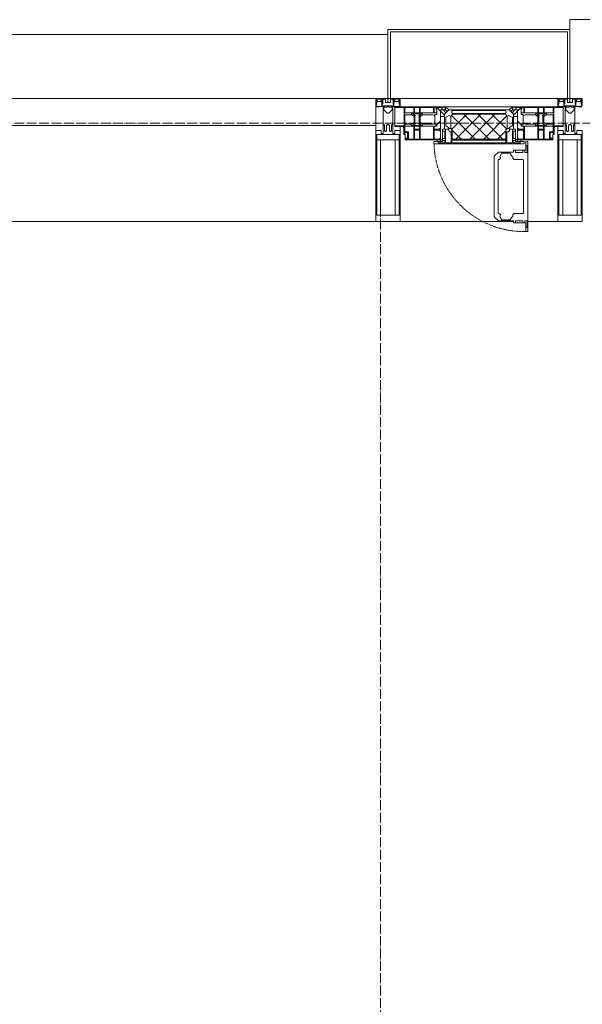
# Model space of a CAD drawing. Header units: millimetres. Extents: x -816133 to 919604, y 87941 to 147341.
# Tile 85 of 201: x -44386 to -43242, y 136484 to 138484. Entities that reach past the tile are written whole.
import ezdxf

# ---------------------------------------------------------------- set-up
doc = ezdxf.new("R2010")
doc.units = ezdxf.units.MM
for name, pattern in [('-D1-02х01', [3, 2, -1]), ('ADSK_Линия сетки', [25, 20, -2.5, 0, -2.5]), ('Линия сетки', [25, 20, -2.5, 0, -2.5])]:
    doc.linetypes.add(name, pattern=pattern)
for name, color, linetype, lineweight in [('A-214-M_CURT_WALL', 7, 'Continuous', 18), ('A-215-M_CURT_PANEL', 7, 'Continuous', 18), ('A-280-M_COLUMN', 7, 'Continuous', 18), ('A-314-M_WINDOW', 7, 'Continuous', 18), ('Z-030-M_GRID', 7, 'Continuous', 9), ('Z-060-M_DETAIL', 7, 'Continuous', 18), ('СС-011-ПОЖ-СИГНАЛИЗАЦИЯ', 1, 'Continuous', 30)]:
    doc.layers.add(name, color=color, linetype=linetype, lineweight=lineweight)

# ---------------------------------------------------------------- blocks, each defined once
blk = doc.blocks.new('10эт')
at = {"layer": 'A-215-M_CURT_PANEL', "lineweight": 5}
h = blk.add_hatch(dxfattribs=at)
h.set_pattern_fill('FP_37', color=9, style=0, pattern_type=2)
h.set_pattern_definition([(45, (221501.717, 104051.05), (-14.1421356, 14.1421356), []), (135, (221501.717, 104051.05), (-14.1421356, -14.1421356), [])])
h.paths.add_polyline_path([(316905.4, 137118.4), (316906.3, 137119.3), (316906.3, 137137.6), (316909, 137140.3), (316909, 137164.7), (316906.7, 137167), (316906.3, 137169.3), (316797.2, 137169.3), (316796.8, 137167), (316794.5, 137164.7), (316794.5, 137140.3), (316797.1, 137137.6), (316798.1, 137118.4)])
at = {"layer": 'A-214-M_CURT_WALL', "color": 9, "lineweight": 5, "extrusion": (0, 0, -1)}
for p, q in [((316666.7, 137201.1), (316641.7, 137201.1)), ((316641.7, 137201.1), (316641.7, 136951.1)), ((316691.7, 137201.1), (316671.7, 137201.1)), ((316691.7, 137184.1), (316691.7, 137201.1)), ((317031.7, 137201.1), (317011.7, 137201.1)), ((317011.7, 137201.1), (317011.7, 137184.1)), ((317061.7, 137201.1), (317036.7, 137201.1)), ((316691.7, 136951.1), (316691.7, 137144.1)), ((317011.7, 137144.1), (317011.7, 136951.1)), ((316641.7, 136951.1), (316691.7, 136951.1)), ((317011.7, 136951.1), (317061.7, 136951.1))]:
    blk.add_line(p, q, dxfattribs=at)
at = {"layer": 'A-214-M_CURT_WALL', "color": 9, "lineweight": 5}
for p, q in [((316641.7, 136951.1), (315329.2, 136951.1)), ((316921.8, 136951.1), (316691.7, 136951.1)), ((317011.7, 136951.1), (316951.3, 136951.1))]:
    blk.add_line(p, q, dxfattribs=at)
at = {"layer": 'A-215-M_CURT_PANEL', "color": 9, "lineweight": 5}
for p, q in [((316641.7, 137201.1), (315329.2, 137201.1)), ((316641.7, 137146.1), (316641.7, 137201.1)), ((315329.2, 137146.1), (316641.7, 137146.1))]:
    blk.add_line(p, q, dxfattribs=at)
at = {"layer": 'A-280-M_COLUMN', "color": 9, "lineweight": 5}
for p, q in [((318399.2, 137361.1), (317036.7, 137361.1)), ((317036.7, 137341.1), (317036.7, 137361.1)), ((317036.7, 137341.1), (316666.7, 137341.1)), ((316666.7, 137341.1), (316666.7, 137201.1)), ((316671.7, 137201.1), (316671.7, 137336.1)), ((316671.7, 137336.1), (317031.7, 137336.1)), ((317031.7, 137336.1), (317031.7, 137201.1)), ((317036.7, 137201.1), (317036.7, 137341.1)), ((316666.7, 137331.1), (315304.2, 137331.1)), ((316666.7, 137201.1), (316671.7, 137201.1)), ((316691.7, 137201.1), (317011.7, 137201.1)), ((317031.7, 137201.1), (317036.7, 137201.1))]:
    blk.add_line(p, q, dxfattribs=at)
at = {"layer": 'A-314-M_WINDOW', "color": 9, "lineweight": 5}
for p, q in [((316783.8, 137184.1), (316680.7, 137184.1)), ((316680.7, 137184.1), (316680.7, 137144.1)), ((316680.7, 137182.6), (316698.2, 137182.6)), ((316698.2, 137182.6), (316699.7, 137181.1)), ((316699.7, 137181.1), (316699.7, 137127.6)), ((316701.2, 137184.1), (316701.2, 137171.7)), ((316719.3, 137182.5), (316701.2, 137182.5)), ((316719.3, 137171.7), (316719.3, 137182.5)), ((316720.7, 137182.9), (316720.7, 137171.6)), ((316730.9, 137182.9), (316720.7, 137182.9)), ((316730.9, 137182.9), (316730.9, 137171.6)), ((316732.4, 137182.5), (316759.2, 137182.5)), ((316732.4, 137171.7), (316732.4, 137182.5)), ((316759.2, 137182.5), (316759.2, 137171.7)), ((316760.9, 137182.5), (316760.9, 137171.6)), ((316764.4, 137182.5), (316760.9, 137182.5)), ((316764.4, 137180.7), (316764.4, 137182.5)), ((316764.4, 137180.7), (316764.4, 137179.2)), ((316766.9, 137180.7), (316764.4, 137180.7)), ((316764.4, 137179.2), (316765.8, 137179.2)), ((316765.8, 137182.9), (316765.8, 137180.7)), ((316775.9, 137182.9), (316765.8, 137182.9)), ((316765.8, 137179.2), (316765.8, 137171.6)), ((316768.3, 137180.7), (316766.9, 137180.7)), ((316781.8, 137167.2), (316768.3, 137180.7)), ((316773.7, 137117.1), (316773.7, 137177.6)), ((316773.7, 137177.6), (316783.8, 137177.6)), ((316775.9, 137179.5), (316775.9, 137182.9)), ((316775.9, 137179.5), (316775.9, 137177.6)), ((316776.8, 137179.5), (316775.9, 137179.5)), ((316775.9, 137177.6), (316778.7, 137177.6)), ((316776.8, 137183.1), (316776.8, 137179.5)), ((316782.8, 137183.1), (316776.8, 137183.1)), ((316784.5, 137171.8), (316778.7, 137177.6)), ((316790.3, 137177.6), (316781.8, 137169)), ((316782.8, 137179.6), (316782.8, 137183.1)), ((316783.8, 137179.6), (316782.8, 137179.6)), ((316919.6, 137184.1), (316783.8, 137184.1)), ((316790.3, 137177.6), (316783.8, 137184.1)), ((316783.8, 137184.1), (316783.8, 137177.6)), ((316783.8, 137184.1), (316919.6, 137184.1)), ((316783.8, 137179.6), (316783.8, 137177.6)), ((316783.8, 137177.6), (316787.1, 137174.3)), ((316783.8, 137177.6), (316787.1, 137174.3)), ((316787.1, 137174.3), (316790.3, 137177.6)), ((316913.1, 137177.6), (316790.3, 137177.6)), ((316919.6, 137184.1), (316913.1, 137177.6)), ((316921.7, 137169), (316913.1, 137177.6)), ((316913.1, 137177.6), (316916.4, 137174.3)), ((316919.6, 137177.6), (316916.4, 137174.3)), ((316916.4, 137174.3), (316919.6, 137177.6)), ((316918.9, 137171.8), (316924.7, 137177.6)), ((316919.6, 137177.6), (316919.6, 137184.1)), ((317022.7, 137184.1), (316919.6, 137184.1)), ((316919.6, 137179.6), (316919.6, 137177.6)), ((316919.6, 137179.6), (316920.6, 137179.6)), ((316919.6, 137177.6), (316929.7, 137177.6)), ((316920.6, 137183.1), (316926.6, 137183.1)), ((316920.6, 137179.6), (316920.6, 137183.1)), ((316921.7, 137167.2), (316935.1, 137180.7)), ((316927.6, 137177.6), (316924.7, 137177.6)), ((316926.6, 137183.1), (316926.6, 137179.5)), ((316926.6, 137179.5), (316927.6, 137179.5)), ((316927.6, 137182.9), (316937.6, 137182.9)), ((316927.6, 137179.5), (316927.6, 137182.9)), ((316927.6, 137179.5), (316927.6, 137177.6)), ((316929.7, 137177.6), (316929.7, 137117.1)), ((316935.1, 137180.7), (316936.5, 137180.7)), ((316936.5, 137180.7), (316939.1, 137180.7)), ((316937.6, 137182.9), (316937.6, 137180.7)), ((316937.6, 137179.2), (316937.6, 137171.6)), ((316939.1, 137179.2), (316937.6, 137179.2)), ((316939.1, 137182.5), (316942.6, 137182.5)), ((316939.1, 137180.7), (316939.1, 137182.5)), ((316939.1, 137180.7), (316939.1, 137179.2)), ((316942.6, 137182.5), (316942.6, 137171.6)), ((316944.2, 137182.5), (316944.2, 137171.7)), ((316971.1, 137182.5), (316944.2, 137182.5)), ((316971.1, 137171.7), (316971.1, 137182.5)), ((316972.5, 137182.9), (316972.5, 137171.6)), ((316972.5, 137182.9), (316982.7, 137182.9)), ((316982.7, 137182.9), (316982.7, 137171.6)), ((316984.2, 137182.5), (317002.2, 137182.5)), ((316984.2, 137171.7), (316984.2, 137182.5)), ((317002.2, 137184.1), (317002.2, 137171.7)), ((317005.2, 137182.6), (317003.7, 137181.1)), ((317003.7, 137181.1), (317003.7, 137127.6)), ((317022.7, 137182.6), (317005.2, 137182.6)), ((317022.7, 137144.1), (317022.7, 137184.1)), ((316701.2, 137171.7), (316719.3, 137171.7)), ((316701.2, 137167.4), (316701.2, 137133.1)), ((316715.4, 137167.4), (316701.2, 137167.4)), ((316714.5, 137170.1), (316715.9, 137166.1)), ((316719.2, 137170.1), (316714.5, 137170.1)), ((316719.6, 137164.3), (316715.9, 137166.1)), ((316719.2, 137169.1), (316718.4, 137167.3)), ((316718.4, 137167.3), (316721.6, 137165.7)), ((316719.2, 137169.1), (316719.2, 137170.1)), ((316719.6, 137152.1), (316719.6, 137164.3)), ((316720.7, 137171.6), (316730.9, 137171.6)), ((316720.7, 137170.1), (316720.7, 137168)), ((316730.9, 137170.1), (316720.7, 137170.1)), ((316722.3, 137166.4), (316720.7, 137168)), ((316721.6, 137165.7), (316722.3, 137166.4)), ((316721.6, 137165.7), (316721.6, 137150.6)), ((316729.3, 137166.4), (316730.9, 137168)), ((316730, 137165.7), (316729.3, 137166.4)), ((316733.3, 137167.3), (316730, 137165.7)), ((316730, 137165.7), (316730, 137150.6)), ((316730.9, 137170.1), (316730.9, 137168)), ((316732, 137164.3), (316735.8, 137166.1)), ((316732, 137152.1), (316732, 137164.3)), ((316759.2, 137171.7), (316732.4, 137171.7)), ((316732.4, 137170.1), (316737.1, 137170.1)), ((316732.4, 137169.1), (316732.4, 137170.1)), ((316732.4, 137169.1), (316733.3, 137167.3)), ((316737.1, 137170.1), (316735.8, 137166.1)), ((316757.6, 137167.6), (316736.3, 137167.6)), ((316761.8, 137166), (316757.6, 137167.6)), ((316760.9, 137171.6), (316765.8, 137171.6)), ((316761.8, 137168.6), (316761.8, 137166)), ((316765.8, 137168.6), (316761.8, 137168.6)), ((316761.8, 137166), (316761.8, 137150.2)), ((316765.8, 137171.6), (316765.8, 137168.6)), ((316765.8, 137147.5), (316773.7, 137155.5)), ((316773.7, 137164.2), (316781.8, 137164.2)), ((316773.7, 137155.5), (316773.7, 137164.2)), ((316781.8, 137169), (316781.8, 137138.6)), ((316781.8, 137164.2), (316781.8, 137167.2)), ((316787.1, 137174.3), (316784.5, 137171.8)), ((316916.4, 137174.3), (316918.9, 137171.8)), ((316921.7, 137138.6), (316921.7, 137169)), ((316921.7, 137164.2), (316921.7, 137167.2)), ((316929.7, 137164.2), (316921.7, 137164.2)), ((316929.7, 137155.5), (316929.7, 137164.2)), ((316937.6, 137147.5), (316929.7, 137155.5)), ((316937.6, 137171.6), (316937.6, 137168.6)), ((316942.6, 137171.6), (316937.6, 137171.6)), ((316937.6, 137168.6), (316941.6, 137168.6)), ((316941.6, 137168.6), (316941.6, 137166)), ((316941.6, 137166), (316945.8, 137167.6)), ((316941.6, 137166), (316941.6, 137150.2)), ((316944.2, 137171.7), (316971.1, 137171.7)), ((316945.8, 137167.6), (316967.1, 137167.6)), ((316966.3, 137170.1), (316967.7, 137166.1)), ((316971, 137170.1), (316966.3, 137170.1)), ((316971.4, 137164.3), (316967.7, 137166.1)), ((316971, 137169.1), (316970.1, 137167.3)), ((316970.1, 137167.3), (316973.4, 137165.7)), ((316971, 137169.1), (316971, 137170.1)), ((316971.4, 137152.1), (316971.4, 137164.3)), ((316982.7, 137171.6), (316972.5, 137171.6)), ((316972.5, 137170.1), (316972.5, 137168)), ((316972.5, 137170.1), (316982.7, 137170.1)), ((316974.1, 137166.4), (316972.5, 137168)), ((316973.4, 137165.7), (316974.1, 137166.4)), ((316973.4, 137165.7), (316973.4, 137150.6)), ((316981.1, 137166.4), (316982.7, 137168)), ((316981.8, 137165.7), (316981.1, 137166.4)), ((316985.1, 137167.3), (316981.8, 137165.7)), ((316981.8, 137165.7), (316981.8, 137150.6)), ((316982.7, 137170.1), (316982.7, 137168)), ((316983.8, 137164.3), (316987.6, 137166.1)), ((316983.8, 137152.1), (316983.8, 137164.3)), ((317002.2, 137171.7), (316984.2, 137171.7)), ((316984.2, 137170.1), (316988.9, 137170.1)), ((316984.2, 137169.1), (316984.2, 137170.1)), ((316984.2, 137169.1), (316985.1, 137167.3)), ((316988.9, 137170.1), (316987.6, 137166.1)), ((316988, 137167.4), (317002.2, 137167.4)), ((317002.2, 137167.4), (317002.2, 137133.1)), ((316680.7, 137145.6), (316699.7, 137145.6)), ((316680.7, 137144.1), (316695.7, 137144.1)), ((316698.7, 137141.1), (316698.7, 137127.6)), ((316715.3, 137148.7), (316701.2, 137148.7)), ((316701.2, 137144.5), (316719.3, 137144.5)), ((316714.5, 137146.3), (316715.9, 137150.3)), ((316719.2, 137146.3), (316714.5, 137146.3)), ((316719.6, 137152.1), (316715.9, 137150.3)), ((316718.4, 137149), (316721.6, 137150.6)), ((316719.2, 137147.2), (316718.4, 137149)), ((316719.2, 137147.2), (316719.2, 137146.3)), ((316719.3, 137144.5), (316719.3, 137118.6)), ((316722.3, 137149.9), (316720.7, 137148.3)), ((316720.7, 137146), (316720.7, 137148.3)), ((316730.9, 137146), (316720.7, 137146)), ((316720.7, 137144.6), (316720.7, 137138.4)), ((316720.7, 137144.6), (316730.9, 137144.6)), ((316730.9, 137138.4), (316720.7, 137138.4)), ((316720.7, 137136.5), (316730.9, 137136.5)), ((316720.7, 137118.6), (316720.7, 137136.5)), ((316721.6, 137150.6), (316722.3, 137149.9)), ((316730, 137150.6), (316729.3, 137149.9)), ((316729.3, 137149.9), (316730.9, 137148.3)), ((316733.3, 137149), (316730, 137150.6)), ((316730.9, 137146), (316730.9, 137148.3)), ((316730.9, 137144.6), (316730.9, 137138.4)), ((316730.9, 137118.6), (316730.9, 137136.5)), ((316732, 137152.1), (316735.8, 137150.3)), ((316732.4, 137147.2), (316733.3, 137149)), ((316732.4, 137147.2), (316732.4, 137146.3)), ((316732.4, 137146.3), (316737.1, 137146.3)), ((316732.4, 137144.5), (316732.4, 137118.6)), ((316759.2, 137144.5), (316732.4, 137144.5)), ((316737.1, 137146.3), (316735.8, 137150.3)), ((316757.6, 137148.6), (316736.4, 137148.6)), ((316761.8, 137150.2), (316757.6, 137148.6)), ((316759.2, 137144.5), (316759.2, 137118.6)), ((316760.9, 137144.5), (316765.8, 137144.5)), ((316760.9, 137138.4), (316760.9, 137144.5)), ((316771.3, 137138.4), (316760.9, 137138.4)), ((316760.9, 137136.5), (316760.9, 137118.6)), ((316771.6, 137136.5), (316760.9, 137136.5)), ((316761.8, 137148.8), (316761.8, 137150.2)), ((316761.8, 137148.8), (316763.1, 137147.5)), ((316765.8, 137147.5), (316763.1, 137147.5)), ((316765.8, 137144.5), (316765.8, 137147.5)), ((316771.3, 137140), (316771.3, 137138.4)), ((316773.7, 137140), (316771.3, 137140)), ((316771.6, 137135), (316771.6, 137136.5)), ((316773.7, 137135), (316773.7, 137140)), ((316781.8, 137138.6), (316777.8, 137138.6)), ((316777.8, 137138.6), (316777.8, 137113.6)), ((316925.6, 137138.6), (316921.7, 137138.6)), ((316925.6, 137113.6), (316925.6, 137138.6)), ((316929.7, 137140), (316932.1, 137140)), ((316929.7, 137135), (316929.7, 137140)), ((316931.8, 137136.5), (316942.5, 137136.5)), ((316931.8, 137135), (316931.8, 137136.5)), ((316932.1, 137140), (316932.1, 137138.4)), ((316932.1, 137138.4), (316942.6, 137138.4)), ((316937.6, 137147.5), (316940.3, 137147.5)), ((316937.6, 137144.5), (316937.6, 137147.5)), ((316942.6, 137144.5), (316937.6, 137144.5)), ((316941.6, 137148.8), (316940.3, 137147.5)), ((316941.6, 137150.2), (316945.8, 137148.6)), ((316941.6, 137148.8), (316941.6, 137150.2)), ((316942.5, 137136.5), (316942.5, 137118.6)), ((316942.6, 137138.4), (316942.6, 137144.5)), ((316944.2, 137144.5), (316971.1, 137144.5)), ((316944.2, 137144.5), (316944.2, 137118.6)), ((316945.8, 137148.6), (316967.1, 137148.6)), ((316966.3, 137146.3), (316967.7, 137150.3)), ((316971, 137146.3), (316966.3, 137146.3)), ((316971.4, 137152.1), (316967.7, 137150.3)), ((316970.1, 137149), (316973.4, 137150.6)), ((316971, 137147.2), (316970.1, 137149)), ((316971, 137147.2), (316971, 137146.3)), ((316971.1, 137144.5), (316971.1, 137118.6)), ((316974.1, 137149.9), (316972.5, 137148.3)), ((316972.5, 137146), (316972.5, 137148.3)), ((316972.5, 137146), (316982.7, 137146)), ((316972.5, 137144.6), (316972.5, 137138.4)), ((316982.7, 137144.6), (316972.5, 137144.6)), ((316972.5, 137138.4), (316982.7, 137138.4)), ((316972.5, 137118.6), (316972.5, 137136.5)), ((316982.7, 137136.5), (316972.5, 137136.5)), ((316973.4, 137150.6), (316974.1, 137149.9)), ((316981.8, 137150.6), (316981.1, 137149.9)), ((316981.1, 137149.9), (316982.7, 137148.3)), ((316985.1, 137149), (316981.8, 137150.6)), ((316982.7, 137146), (316982.7, 137148.3)), ((316982.7, 137144.6), (316982.7, 137138.4)), ((316982.7, 137118.6), (316982.7, 137136.5)), ((316983.8, 137152.1), (316987.6, 137150.3)), ((316984.2, 137147.2), (316985.1, 137149)), ((316984.2, 137147.2), (316984.2, 137146.3)), ((316984.2, 137146.3), (316988.9, 137146.3)), ((317002.2, 137144.5), (316984.2, 137144.5)), ((316984.2, 137144.5), (316984.2, 137118.6)), ((316988.9, 137146.3), (316987.6, 137150.3)), ((316988.1, 137148.7), (317002.2, 137148.7)), ((317022.7, 137145.6), (317003.7, 137145.6)), ((317004.7, 137127.6), (317004.7, 137141.1)), ((317007.7, 137144.1), (317022.7, 137144.1)), ((316698.7, 137127.6), (316701.7, 137127.6)), ((316701.2, 137133.1), (316708.2, 137133.1)), ((316701.2, 137131.6), (316701.2, 137127.6)), ((316706.7, 137131.6), (316701.2, 137131.6)), ((316701.7, 137127.6), (316701.7, 137117.1)), ((316701.7, 137117.1), (316773.7, 137117.1)), ((316703.2, 137120.1), (316703.2, 137118.6)), ((316708.2, 137120.1), (316703.2, 137120.1)), ((316703.2, 137118.6), (316719.3, 137118.6)), ((316706.7, 137131.6), (316706.7, 137121.6)), ((316708.2, 137133.1), (316708.2, 137120.1)), ((316720.7, 137118.6), (316730.9, 137118.6)), ((316732.4, 137118.6), (316759.2, 137118.6)), ((316760.9, 137118.6), (316772.2, 137118.6)), ((316773.7, 137117.1), (316766.7, 137117.1)), ((316766.7, 137117.1), (316766.7, 137113.6)), ((316773.7, 137135), (316771.6, 137135)), ((316772.2, 137120.4), (316773.7, 137120.4)), ((316772.2, 137118.6), (316772.2, 137120.4)), ((316773.7, 137113.6), (316773.7, 137117.1)), ((316773.7, 137117.1), (316777.8, 137117.1)), ((316925.6, 137117.1), (316929.7, 137117.1)), ((316929.7, 137135), (316931.8, 137135)), ((316931.3, 137120.4), (316929.7, 137120.4)), ((316929.7, 137113.6), (316929.7, 137117.1)), ((316929.7, 137117.1), (316936.8, 137117.1)), ((316929.7, 137117.1), (317001.7, 137117.1)), ((316931.3, 137118.6), (316931.3, 137120.4)), ((316942.5, 137118.6), (316931.3, 137118.6)), ((316936.8, 137117.1), (316936.8, 137113.6)), ((316971.1, 137118.6), (316944.2, 137118.6)), ((316982.7, 137118.6), (316972.5, 137118.6)), ((317000.2, 137118.6), (316984.2, 137118.6)), ((316995.2, 137133.1), (316995.2, 137120.1)), ((317002.2, 137133.1), (316995.2, 137133.1)), ((316995.2, 137120.1), (317000.2, 137120.1)), ((316996.7, 137131.6), (317002.2, 137131.6)), ((316996.7, 137131.6), (316996.7, 137121.6)), ((317000.2, 137120.1), (317000.2, 137118.6)), ((317001.7, 137117.1), (317001.7, 137127.6)), ((317001.7, 137127.6), (317004.7, 137127.6)), ((317002.2, 137131.6), (317002.2, 137127.6)), ((316777.8, 137113.6), (316760.2, 137113.6)), ((316760.2, 137113.6), (316760.2, 137109.1)), ((316760.2, 137109.1), (316943.2, 137109.1)), ((316766.7, 137113.6), (316773.7, 137113.6)), ((316921.8, 137096), (316921.8, 137092)), ((316946.8, 137096), (316921.8, 137096)), ((316943.2, 137113.6), (316925.6, 137113.6)), ((316925.8, 137091.4), (316925.8, 137096)), ((316936.8, 137113.6), (316929.7, 137113.6)), ((316940.8, 137096), (316940.8, 137091.4)), ((316943.2, 137109.1), (316943.2, 137113.6)), ((316944.8, 137091.4), (316944.8, 137096)), ((316946.8, 137113.6), (316946.8, 137096)), ((316951.3, 137113.6), (316946.8, 137113.6)), ((316949.6, 137105.4), (316946.8, 137105.4)), ((316949.6, 137105.4), (316949.6, 137091.4)), ((316951.3, 136930.6), (316951.3, 137113.6)), ((316891.4, 137092), (316882.8, 137083.5)), ((316882.8, 137083.5), (316882.8, 136960.7)), ((316893.1, 137077.2), (316890.8, 137076.8)), ((316890.8, 137022.1), (316890.8, 137076.8)), ((316921.8, 137092), (316891.4, 137092)), ((316893.1, 137077.2), (316895.2, 137079.4)), ((316896.7, 137087.7), (316894.1, 137082.8)), ((316894.1, 137082.8), (316895.2, 137079.4)), ((316897.6, 137089.8), (316896.7, 137087.7)), ((316915, 137089.8), (316897.6, 137089.8)), ((316915.8, 137088), (316915, 137089.8)), ((316915.8, 137088), (316918.4, 137084)), ((316918.4, 137084), (316920.3, 137082.7)), ((316920.3, 137082.7), (316920.3, 137079.5)), ((316920.3, 137079.5), (316922.9, 137076.9)), ((316922.9, 137076.9), (316941.2, 137076.9)), ((316940.8, 137091.4), (316925.8, 137091.4)), ((316941.2, 137076.9), (316942.3, 137075.8)), ((316942.3, 137075.8), (316942.3, 136968.3)), ((316949.6, 137091.4), (316944.8, 137091.4)), ((316890.8, 137022.1), (316890.8, 136967.3)), ((316891.4, 136952.1), (316882.8, 136960.7)), ((316893.1, 136966.9), (316890.8, 136967.3)), ((316893.1, 136966.9), (316895.2, 136964.7)), ((316894.1, 136961.3), (316895.2, 136964.7)), ((316896.7, 136956.4), (316894.1, 136961.3)), ((316897.6, 136954.3), (316896.7, 136956.4)), ((316915.8, 136956.1), (316915, 136954.3)), ((316915.8, 136956.1), (316918.4, 136960.1)), ((316918.4, 136960.1), (316920.3, 136961.4)), ((316920.3, 136964.6), (316922.9, 136967.2)), ((316920.3, 136961.4), (316920.3, 136964.6)), ((316922.9, 136967.2), (316941.2, 136967.2)), ((316941.2, 136967.2), (316942.3, 136968.3)), ((316921.8, 136952.1), (316891.4, 136952.1)), ((316915, 136954.3), (316897.6, 136954.3)), ((316921.8, 136948.1), (316921.8, 136952.1)), ((316946.8, 136948.1), (316921.8, 136948.1)), ((316925.8, 136952.7), (316925.8, 136948.1)), ((316940.8, 136952.7), (316925.8, 136952.7)), ((316940.8, 136948.1), (316940.8, 136952.7)), ((316944.8, 136952.7), (316944.8, 136948.1)), ((316949.6, 136952.7), (316944.8, 136952.7)), ((316946.8, 136930.6), (316946.8, 136948.1)), ((316949.6, 136938.7), (316946.8, 136938.7)), ((316949.6, 136938.7), (316949.6, 136952.7)), ((316951.3, 136930.6), (316946.8, 136930.6))]:
    blk.add_line(p, q, dxfattribs=at)
for centre, start, end in [((316695.7, 137141.1), 0, 90), ((317007.7, 137141.1), 90, 180)]:
    blk.add_arc(centre, 3, start, end, dxfattribs=at)
at = {"layer": 'A-314-M_WINDOW', "color": 9, "linetype": '-D1-02х01', "lineweight": 5}
blk.add_arc((316943.2, 137113.6), 183, 181.4091, 271.1445, dxfattribs=at)
at = {"layer": 'Z-030-M_GRID', "color": 9, "linetype": 'ADSK_Линия сетки'}
blk.add_line((358421.7, 137151.1), (308438.4, 137151.1), dxfattribs=at)
at = {"layer": 'Z-030-M_GRID', "color": 9, "linetype": 'Линия сетки'}
blk.add_line((316651.7, 116076.8), (316651.7, 137026.1), dxfattribs=at)
at = {"layer": 'Z-060-M_DETAIL', "color": 9, "lineweight": 5, "extrusion": (0, 0, -1)}
for p, q in [((316641.7, 137201.1), (316641.7, 137186.8)), ((316641.7, 137201.1), (316666.7, 137201.1)), ((316643, 137199.8), (316643, 137191.2)), ((316643, 137199.8), (316654.9, 137199.8)), ((316645.4, 137196.6), (316644.2, 137196.6)), ((316644.2, 137193.1), (316644.2, 137196.6)), ((316645.4, 137196.6), (316645.4, 137194.6)), ((316653.5, 137196.6), (316652.5, 137196.6)), ((316652.5, 137194.6), (316652.5, 137196.6)), ((316653.5, 137196.6), (316654.5, 137193.8)), ((316654.9, 137199.8), (316654.9, 137194.2)), ((316661.9, 137199.6), (316656.2, 137199.6)), ((316656.2, 137199.6), (316656.2, 137189.8)), ((316661.9, 137199.6), (316661.9, 137193.1)), ((316691.7, 137201.1), (316666.7, 137201.1)), ((316666.7, 137201.1), (316666.7, 137193.1)), ((316666.7, 137201.1), (316666.7, 137193.1)), ((316671.5, 137199.6), (316677.2, 137199.6)), ((316671.5, 137199.6), (316671.5, 137193.1)), ((316677.2, 137199.6), (316677.2, 137189.8)), ((316690.4, 137199.8), (316678.5, 137199.8)), ((316678.5, 137199.8), (316678.5, 137194.2)), ((316679.9, 137196.6), (316678.9, 137193.8)), ((316679.9, 137196.6), (316680.9, 137196.6)), ((316680.9, 137194.6), (316680.9, 137196.6)), ((316688, 137196.6), (316689.2, 137196.6)), ((316688, 137196.6), (316688, 137194.6)), ((316689.2, 137193.1), (316689.2, 137196.6)), ((316690.4, 137199.8), (316690.4, 137191.2)), ((316691.7, 137201.1), (316691.7, 137186.8)), ((317011.7, 137201.1), (317011.7, 137186.8)), ((317011.7, 137201.1), (317036.7, 137201.1)), ((317013, 137199.8), (317013, 137191.2)), ((317013, 137199.8), (317024.9, 137199.8)), ((317015.4, 137196.6), (317014.2, 137196.6)), ((317014.2, 137193.1), (317014.2, 137196.6)), ((317015.4, 137196.6), (317015.4, 137194.6)), ((317023.5, 137196.6), (317022.5, 137196.6)), ((317022.5, 137194.6), (317022.5, 137196.6)), ((317023.5, 137196.6), (317024.5, 137193.8)), ((317024.9, 137199.8), (317024.9, 137194.2)), ((317031.9, 137199.6), (317026.2, 137199.6)), ((317026.2, 137199.6), (317026.2, 137189.8)), ((317031.9, 137199.6), (317031.9, 137193.1)), ((317061.7, 137201.1), (317036.7, 137201.1)), ((317036.7, 137201.1), (317036.7, 137193.1)), ((317036.7, 137201.1), (317036.7, 137193.1)), ((317041.5, 137199.6), (317047.2, 137199.6)), ((317041.5, 137199.6), (317041.5, 137193.1)), ((317047.2, 137199.6), (317047.2, 137189.8)), ((317060.4, 137199.8), (317048.5, 137199.8)), ((317048.5, 137199.8), (317048.5, 137194.2)), ((317049.9, 137196.6), (317048.9, 137193.8)), ((317049.9, 137196.6), (317050.9, 137196.6)), ((317050.9, 137194.6), (317050.9, 137196.6)), ((317058, 137196.6), (317059.2, 137196.6)), ((317058, 137196.6), (317058, 137194.6)), ((317059.2, 137193.1), (317059.2, 137196.6)), ((317060.4, 137199.8), (317060.4, 137191.2)), ((317061.7, 137201.1), (317061.7, 137186.8)), ((316642.9, 137186.5), (316641.7, 137186.8)), ((316644.2, 137190.5), (316642.9, 137186.5)), ((316642.9, 137184.1), (316642.9, 137186.5)), ((316644.4, 137184.1), (316642.9, 137184.1)), ((316644.2, 137190.5), (316643, 137191.2)), ((316643.5, 137190.9), (316644.2, 137193.1)), ((316644.4, 137185), (316645.4, 137185)), ((316644.4, 137184.1), (316644.4, 137185)), ((316645.4, 137194.6), (316652.5, 137194.6)), ((316647.7, 137183.4), (316645.4, 137185)), ((316648.3, 137184.5), (316647.7, 137183.4)), ((316659.3, 137184.5), (316648.3, 137184.5)), ((316654, 137193.4), (316654.9, 137194.2)), ((316654, 137193.4), (316655.4, 137189.7)), ((316654.5, 137192), (316654.5, 137186.3)), ((316654.5, 137186.3), (316666.7, 137186.3)), ((316656.2, 137189.8), (316655.5, 137189.7)), ((316656.7, 137148.1), (316656.7, 137184.1)), ((316656.7, 137184.1), (316659.2, 137184.1)), ((316659.2, 137182.6), (316658.2, 137182.6)), ((316658.2, 137182.6), (316658.2, 137178.1)), ((316658.2, 137178.1), (316665.2, 137171.1)), ((316659.2, 137184.1), (316659.2, 137182.6)), ((316659.3, 137183.1), (316659.3, 137184.5)), ((316664.1, 137183.1), (316659.3, 137183.1)), ((316666.7, 137193.1), (316661.9, 137193.1)), ((316664.1, 137183.1), (316664.1, 137184.2)), ((316664.1, 137184.2), (316666.7, 137184.2)), ((316666.7, 137193.1), (316671.5, 137193.1)), ((316666.7, 137186.3), (316666.7, 137184.2)), ((316678.9, 137186.3), (316666.7, 137186.3)), ((316666.7, 137186.3), (316666.7, 137184.2)), ((316669.3, 137184.2), (316666.7, 137184.2)), ((316675.2, 137178.1), (316668.2, 137171.1)), ((316669.3, 137183.1), (316669.3, 137184.2)), ((316669.3, 137183.1), (316674.1, 137183.1)), ((316674.1, 137183.1), (316674.1, 137184.5)), ((316674.1, 137184.5), (316685.1, 137184.5)), ((316676.7, 137184.1), (316674.2, 137184.1)), ((316674.2, 137184.1), (316674.2, 137182.6)), ((316674.2, 137182.6), (316675.2, 137182.6)), ((316675.2, 137182.6), (316675.2, 137178.1)), ((316676.7, 137148.1), (316676.7, 137184.1)), ((316677.2, 137189.8), (316678, 137189.7)), ((316679.4, 137193.4), (316678.1, 137189.7)), ((316679.4, 137193.4), (316678.5, 137194.2)), ((316678.9, 137192), (316678.9, 137186.3)), ((316688, 137194.6), (316680.9, 137194.6)), ((316685.1, 137184.5), (316685.7, 137183.4)), ((316685.7, 137183.4), (316688, 137185)), ((316689, 137185), (316688, 137185)), ((316689, 137184.1), (316689, 137185)), ((316689, 137184.1), (316690.6, 137184.1)), ((316689.9, 137190.9), (316689.2, 137193.1)), ((316689.2, 137190.5), (316690.4, 137191.2)), ((316689.2, 137190.5), (316690.6, 137186.5)), ((316690.6, 137186.5), (316691.7, 137186.8)), ((316690.6, 137184.1), (316690.6, 137186.5)), ((317012.9, 137186.5), (317011.7, 137186.8)), ((317014.2, 137190.5), (317012.9, 137186.5)), ((317012.9, 137184.1), (317012.9, 137186.5)), ((317014.4, 137184.1), (317012.9, 137184.1)), ((317014.2, 137190.5), (317013, 137191.2)), ((317013.5, 137190.9), (317014.2, 137193.1)), ((317014.4, 137185), (317015.4, 137185)), ((317014.4, 137184.1), (317014.4, 137185)), ((317015.4, 137194.6), (317022.5, 137194.6)), ((317017.7, 137183.4), (317015.4, 137185)), ((317018.3, 137184.5), (317017.7, 137183.4)), ((317029.3, 137184.5), (317018.3, 137184.5)), ((317024, 137193.4), (317024.9, 137194.2)), ((317024, 137193.4), (317025.4, 137189.7)), ((317024.5, 137192), (317024.5, 137186.3)), ((317024.5, 137186.3), (317036.7, 137186.3)), ((317026.2, 137189.8), (317025.5, 137189.7)), ((317026.7, 137148.1), (317026.7, 137184.1)), ((317026.7, 137184.1), (317029.2, 137184.1)), ((317029.2, 137182.6), (317028.2, 137182.6)), ((317028.2, 137182.6), (317028.2, 137178.1)), ((317028.2, 137178.1), (317035.2, 137171.1)), ((317029.2, 137184.1), (317029.2, 137182.6)), ((317029.3, 137183.1), (317029.3, 137184.5)), ((317034.1, 137183.1), (317029.3, 137183.1)), ((317036.7, 137193.1), (317031.9, 137193.1)), ((317034.1, 137183.1), (317034.1, 137184.2)), ((317034.1, 137184.2), (317036.7, 137184.2)), ((317036.7, 137193.1), (317041.5, 137193.1)), ((317036.7, 137186.3), (317036.7, 137184.2)), ((317048.9, 137186.3), (317036.7, 137186.3)), ((317036.7, 137186.3), (317036.7, 137184.2)), ((317039.3, 137184.2), (317036.7, 137184.2)), ((317045.2, 137178.1), (317038.2, 137171.1)), ((317039.3, 137183.1), (317039.3, 137184.2)), ((317039.3, 137183.1), (317044.1, 137183.1)), ((317044.1, 137183.1), (317044.1, 137184.5)), ((317044.1, 137184.5), (317055.1, 137184.5)), ((317046.7, 137184.1), (317044.2, 137184.1)), ((317044.2, 137184.1), (317044.2, 137182.6)), ((317044.2, 137182.6), (317045.2, 137182.6)), ((317045.2, 137182.6), (317045.2, 137178.1)), ((317046.7, 137148.1), (317046.7, 137184.1)), ((317047.2, 137189.8), (317048, 137189.7)), ((317049.4, 137193.4), (317048.1, 137189.7)), ((317049.4, 137193.4), (317048.5, 137194.2)), ((317048.9, 137192), (317048.9, 137186.3)), ((317058, 137194.6), (317050.9, 137194.6)), ((317055.1, 137184.5), (317055.7, 137183.4)), ((317055.7, 137183.4), (317058, 137185)), ((317059, 137185), (317058, 137185)), ((317059, 137184.1), (317059, 137185)), ((317059, 137184.1), (317060.6, 137184.1)), ((317059.9, 137190.9), (317059.2, 137193.1)), ((317059.2, 137190.5), (317060.4, 137191.2)), ((317059.2, 137190.5), (317060.6, 137186.5)), ((317060.6, 137186.5), (317061.7, 137186.8)), ((317060.6, 137184.1), (317060.6, 137186.5)), ((316665.2, 137171.1), (316666.7, 137171.1)), ((316668.2, 137171.1), (316666.7, 137171.1)), ((317035.2, 137171.1), (317036.7, 137171.1)), ((317038.2, 137171.1), (317036.7, 137171.1)), ((316652.7, 137135.8), (316641.7, 137135.8)), ((316641.7, 137135.8), (316641.7, 136951.1)), ((316652.7, 137129.8), (316652.7, 137135.8)), ((316656.7, 137148.1), (316656.7, 137129.8)), ((316658, 137148.1), (316656.7, 137148.1)), ((316658, 137148.1), (316659.7, 137146.4)), ((316659.7, 137135.8), (316659.7, 137146.4)), ((316659.7, 137135.8), (316660.9, 137133.8)), ((316662.6, 137133.8), (316663.8, 137136)), ((316665.4, 137148.1), (316663.8, 137146.4)), ((316663.8, 137136), (316663.8, 137146.4)), ((316666.7, 137148.1), (316665.4, 137148.1)), ((316666.7, 137148.1), (316668, 137148.1)), ((316668, 137148.1), (316669.6, 137146.4)), ((316669.6, 137136), (316669.6, 137146.4)), ((316670.9, 137133.8), (316669.6, 137136)), ((316673.8, 137135.8), (316672.6, 137133.8)), ((316675.4, 137148.1), (316673.8, 137146.4)), ((316673.8, 137135.8), (316673.8, 137146.4)), ((316675.4, 137148.1), (316676.7, 137148.1)), ((316676.7, 137148.1), (316676.7, 137129.8)), ((316680.7, 137135.8), (316691.7, 137135.8)), ((316680.7, 137129.8), (316680.7, 137135.8)), ((316691.7, 137135.8), (316691.7, 136951.1)), ((317022.7, 137135.8), (317011.7, 137135.8)), ((317011.7, 137135.8), (317011.7, 136951.1)), ((317022.7, 137129.8), (317022.7, 137135.8)), ((317026.7, 137148.1), (317026.7, 137129.8)), ((317028, 137148.1), (317026.7, 137148.1)), ((317028, 137148.1), (317029.7, 137146.4)), ((317029.7, 137135.8), (317029.7, 137146.4)), ((317029.7, 137135.8), (317030.9, 137133.8)), ((317032.6, 137133.8), (317033.8, 137136)), ((317035.4, 137148.1), (317033.8, 137146.4)), ((317033.8, 137136), (317033.8, 137146.4)), ((317036.7, 137148.1), (317035.4, 137148.1)), ((317036.7, 137148.1), (317038, 137148.1)), ((317038, 137148.1), (317039.6, 137146.4)), ((317039.6, 137136), (317039.6, 137146.4)), ((317040.9, 137133.8), (317039.6, 137136)), ((317043.8, 137135.8), (317042.6, 137133.8)), ((317045.4, 137148.1), (317043.8, 137146.4)), ((317043.8, 137135.8), (317043.8, 137146.4)), ((317045.4, 137148.1), (317046.7, 137148.1)), ((317046.7, 137148.1), (317046.7, 137129.8)), ((317050.7, 137135.8), (317061.7, 137135.8)), ((317050.7, 137129.8), (317050.7, 137135.8)), ((317061.7, 137135.8), (317061.7, 136951.1)), ((316666.2, 137127.5), (316643.7, 137127.5)), ((316643.7, 136963.8), (316643.7, 137127.5)), ((316666.7, 137117.1), (316643.7, 137117.1)), ((316651.8, 137117.1), (316651.8, 136963.8)), ((316656.7, 137129.8), (316652.7, 137129.8)), ((316662.6, 137133.8), (316660.9, 137133.8)), ((316666.7, 137117.1), (316689.7, 137117.1)), ((316667.2, 137127.5), (316689.7, 137127.5)), ((316670.9, 137133.8), (316672.6, 137133.8)), ((316676.7, 137129.8), (316680.7, 137129.8)), ((316681.6, 137117.1), (316681.6, 136963.8)), ((316689.7, 136963.8), (316689.7, 137127.5)), ((317036.2, 137127.5), (317013.7, 137127.5)), ((317013.7, 136963.8), (317013.7, 137127.5)), ((317036.7, 137117.1), (317013.7, 137117.1)), ((317021.8, 137117.1), (317021.8, 136963.8)), ((317026.7, 137129.8), (317022.7, 137129.8)), ((317032.6, 137133.8), (317030.9, 137133.8)), ((317036.7, 137117.1), (317059.7, 137117.1)), ((317037.2, 137127.5), (317059.7, 137127.5)), ((317040.9, 137133.8), (317042.6, 137133.8)), ((317046.7, 137129.8), (317050.7, 137129.8)), ((317051.6, 137117.1), (317051.6, 136963.8)), ((317059.7, 136963.8), (317059.7, 137127.5)), ((316643.7, 136963.8), (316666.7, 136963.8)), ((316689.7, 136963.8), (316666.7, 136963.8)), ((317013.7, 136963.8), (317036.7, 136963.8)), ((317059.7, 136963.8), (317036.7, 136963.8)), ((316641.7, 136951.1), (316666.7, 136951.1)), ((316691.7, 136951.1), (316666.7, 136951.1)), ((317011.7, 136951.1), (317036.7, 136951.1)), ((317061.7, 136951.1), (317036.7, 136951.1))]:
    blk.add_line(p, q, dxfattribs=at)
at = {"layer": 'Z-060-M_DETAIL', "color": 9, "lineweight": 5}
for p, q in [((316781.8, 137169), (316790.3, 137177.6)), ((316913.1, 137177.6), (316790.3, 137177.6)), ((316796.8, 137175.2), (316797.8, 137176.2)), ((316796.8, 137171.5), (316796.8, 137175.2)), ((316797.8, 137176.2), (316905.6, 137176.2)), ((316906.6, 137175.2), (316905.6, 137176.2)), ((316906.6, 137171.5), (316906.6, 137175.2)), ((316921.7, 137169), (316913.1, 137177.6)), ((316781.8, 137138.6), (316781.8, 137169)), ((316784, 137162.7), (316786, 137163.7)), ((316784, 137145.4), (316784, 137162.7)), ((316786, 137163.7), (316790.9, 137166.3)), ((316790.9, 137166.3), (316794.4, 137165.2)), ((316796.5, 137167.3), (316794.4, 137165.2)), ((316796.8, 137167), (316794.5, 137164.7)), ((316794.5, 137164.7), (316794.5, 137140.3)), ((316796.5, 137167.3), (316796.9, 137169.6)), ((316797.8, 137170.5), (316796.8, 137171.5)), ((316797.2, 137169.3), (316796.8, 137167)), ((316851.7, 137169.6), (316796.9, 137169.6)), ((316906.3, 137169.3), (316797.2, 137169.3)), ((316905.6, 137170.5), (316797.8, 137170.5)), ((316851.7, 137169.6), (316906.5, 137169.6)), ((316905.6, 137170.5), (316906.6, 137171.5)), ((316906.7, 137167), (316906.3, 137169.3)), ((316906.9, 137167.3), (316906.5, 137169.6)), ((316909, 137164.7), (316906.7, 137167)), ((316906.9, 137167.3), (316909, 137165.2)), ((316912.5, 137166.3), (316909, 137165.2)), ((316909, 137140.3), (316909, 137164.7)), ((316917.4, 137163.7), (316912.5, 137166.3)), ((316919.5, 137162.7), (316917.4, 137163.7)), ((316919.5, 137145.4), (316919.5, 137162.7)), ((316921.7, 137138.6), (316921.7, 137169)), ((316777.8, 137138.6), (316781.8, 137138.6)), ((316777.8, 137113.6), (316777.8, 137138.6)), ((316790.1, 137138.6), (316783.8, 137138.6)), ((316783.8, 137138.6), (316783.8, 137111.8)), ((316785.7, 137144.5), (316784, 137145.4)), ((316785.7, 137144.5), (316789.7, 137142)), ((316789.7, 137142), (316791, 137140.1)), ((316790.1, 137136.1), (316790.1, 137138.6)), ((316791.6, 137133.3), (316790.1, 137136.1)), ((316791, 137140.1), (316794.3, 137140.1)), ((316794.3, 137140.1), (316796.8, 137137.5)), ((316794.5, 137140.3), (316797.1, 137137.6)), ((316796.8, 137137.5), (316796.8, 137119.2)), ((316797.1, 137137.6), (316797.1, 137119.3)), ((316906.3, 137137.6), (316909, 137140.3)), ((316906.3, 137119.3), (316906.3, 137137.6)), ((316909.2, 137140.1), (316906.6, 137137.5)), ((316906.6, 137137.5), (316906.6, 137119.2)), ((316912.4, 137140.1), (316909.2, 137140.1)), ((316911.8, 137133.3), (316913.4, 137136.1)), ((316913.7, 137142), (316912.4, 137140.1)), ((316913.4, 137138.6), (316919.6, 137138.6)), ((316913.4, 137136.1), (316913.4, 137138.6)), ((316917.7, 137144.5), (316913.7, 137142)), ((316917.7, 137144.5), (316919.5, 137145.4)), ((316919.6, 137138.6), (316919.6, 137111.8)), ((316925.6, 137138.6), (316921.7, 137138.6)), ((316925.6, 137113.6), (316925.6, 137138.6)), ((316782.4, 137134.5), (316777.8, 137134.5)), ((316777.8, 137119.6), (316782.4, 137119.6)), ((316782.4, 137115.5), (316777.8, 137115.5)), ((316782.4, 137119.6), (316782.4, 137134.5)), ((316782.4, 137110.7), (316782.4, 137115.5)), ((316795.3, 137133.3), (316791.6, 137133.3)), ((316795.3, 137111.7), (316795.3, 137133.3)), ((316796.8, 137119.2), (316797.9, 137118.1)), ((316796.8, 137115.5), (316797.8, 137116.5)), ((316796.8, 137111.8), (316796.8, 137115.5)), ((316797.1, 137119.3), (316798.1, 137118.4)), ((316797.8, 137116.5), (316905.6, 137116.5)), ((316905.5, 137118.1), (316797.9, 137118.1)), ((316798.1, 137118.4), (316905.4, 137118.4)), ((316905.4, 137118.4), (316906.3, 137119.3)), ((316906.6, 137119.2), (316905.5, 137118.1)), ((316906.6, 137115.5), (316905.6, 137116.5)), ((316906.6, 137111.8), (316906.6, 137115.5)), ((316908.1, 137133.3), (316911.8, 137133.3)), ((316908.1, 137111.7), (316908.1, 137133.3)), ((316921.1, 137134.5), (316925.6, 137134.5)), ((316921.1, 137119.6), (316921.1, 137134.5)), ((316925.6, 137119.6), (316921.1, 137119.6)), ((316921.1, 137115.5), (316925.6, 137115.5)), ((316921.1, 137110.7), (316921.1, 137115.5)), ((316760.2, 137113.6), (316777.8, 137113.6)), ((316760.2, 137109.1), (316760.2, 137113.6)), ((316760.2, 137109.1), (316943.2, 137109.1)), ((316768.4, 137110.7), (316768.4, 137113.6)), ((316768.4, 137110.7), (316782.4, 137110.7)), ((316783.8, 137111.8), (316784.8, 137110.7)), ((316784.8, 137110.7), (316794.4, 137110.7)), ((316794.4, 137110.7), (316795.3, 137111.7)), ((316797.8, 137110.8), (316796.8, 137111.8)), ((316905.6, 137110.8), (316797.8, 137110.8)), ((316905.6, 137110.8), (316906.6, 137111.8)), ((316909.1, 137110.7), (316908.1, 137111.7)), ((316918.6, 137110.7), (316909.1, 137110.7)), ((316919.6, 137111.8), (316918.6, 137110.7)), ((316935.1, 137110.7), (316921.1, 137110.7)), ((316943.2, 137113.6), (316925.6, 137113.6)), ((316935.1, 137110.7), (316935.1, 137113.6)), ((316943.2, 137109.1), (316943.2, 137113.6))]:
    blk.add_line(p, q, dxfattribs=at)
at = {"layer": 'Z-060-M_DETAIL', "color": 9, "lineweight": 5, "extrusion": (0, 0, -1)}
for centre, start, end in [((-316666.2, 137128), 180, 270), ((-316667.2, 137128), 270, 0), ((-317036.2, 137128), 180, 270), ((-317037.2, 137128), 270, 0)]:
    blk.add_arc(centre, 0.5, start, end, dxfattribs=at)

msp = doc.modelspace()

# ---------------------------------------------------------------- block references
at = {"layer": 'СС-011-ПОЖ-СИГНАЛИЗАЦИЯ', "color": 9, "lineweight": 30}
msp.add_blockref('10эт', (-360303.7, 1122.9), dxfattribs=at)

doc.saveas('drawing.dxf')
